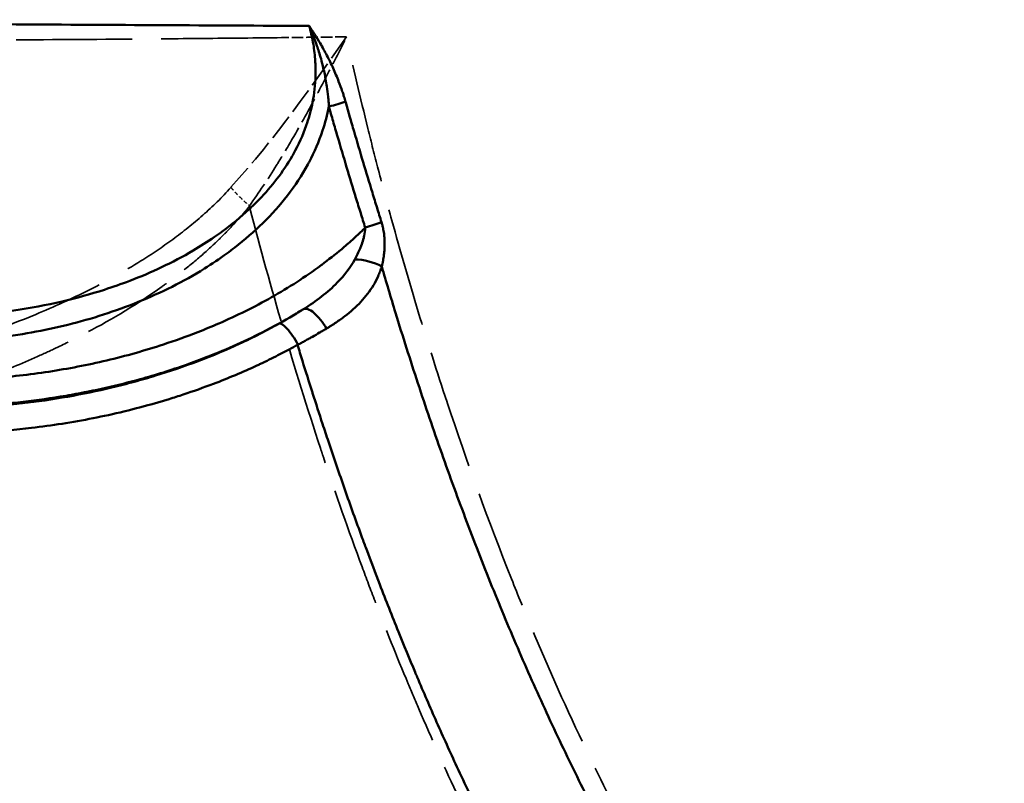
# Model space of a CAD drawing. Header units: millimetres. Extents: x 3278 to 6066, y 2420 to 4375.
# Tile 127 of 256: x 3602 to 3640, y 3336 to 3365. Entities that reach past the tile are written whole.
import ezdxf

# ---------------------------------------------------------------- set-up
doc = ezdxf.new("R2010")
doc.units = ezdxf.units.MM
doc.linetypes.add('DASHED', pattern=[0.2067, 0.1654, -0.0413])
doc.layers.add('Sichtbare tangentiale Kanten(DIN)', color=7, linetype='Continuous', lineweight=50)
doc.layers.add('Verdeckte tangentiale Kanten(DIN)', color=7, linetype='DASHED', lineweight=35)

msp = doc.modelspace()

# ---------------------------------------------------------------- linework, layer by layer
at = {"layer": 'Sichtbare tangentiale Kanten(DIN)'}
for centre, major_axis, ratio, start_param, end_param in [((3613.91, 3361.71), (0.961, 0.275), 0.028522, 4.704226, 5.434961), ((3615.313, 3357.034), (0.954, 0.3), 0.028301, 4.703491, 5.427809), ((3615.324, 3355.32), (-0.97, 0.243), 0.397822, 4.109887, 5.244996), ((3613.452, 3352.999), (-0.534, 0.845), 0.365855, 4.602288, 6.264432), ((3612.465, 3352.413), (-0.487, 0.874), 0.247875, 4.647278, 6.265147)]:
    msp.add_ellipse(centre, major_axis=major_axis, ratio=ratio, start_param=start_param, end_param=end_param, dxfattribs=at)
for points, knots in [([(3613.144, 3364.805), (3611.242, 3364.812), (3605.558, 3364.839), (3594.313, 3364.909), (3581.389, 3364.982), (3570.397, 3365.023), (3564.907, 3365.039), (3563.076, 3365.043)], [0, 0, 0, 0, 0.11111, 0.333329, 0.666663, 0.888888, 1, 1, 1, 1]), ([(3613.144, 3364.805), (3613.174, 3364.7), (3613.202, 3364.595), (3613.228, 3364.489), (3613.253, 3364.383), (3613.275, 3364.277), (3613.294, 3364.169), (3613.332, 3363.955), (3613.36, 3363.739), (3613.376, 3363.522), (3613.382, 3363.441), (3613.387, 3363.359), (3613.39, 3363.277), (3613.403, 3362.925), (3613.387, 3362.571), (3613.341, 3362.222), (3613.32, 3362.06), (3613.291, 3361.898), (3613.257, 3361.737), (3613.2, 3361.473), (3613.126, 3361.212), (3613.037, 3360.955), (3612.903, 3360.575), (3612.735, 3360.207), (3612.538, 3359.853), (3612.521, 3359.824), (3612.504, 3359.794), (3612.487, 3359.765), (3612.137, 3359.157), (3611.702, 3358.597), (3611.208, 3358.086), (3611.084, 3357.958), (3610.956, 3357.832), (3610.824, 3357.71), (3610.497, 3357.406), (3610.15, 3357.121), (3609.787, 3356.855), (3609.687, 3356.783), (3609.587, 3356.711), (3609.485, 3356.641), (3609.216, 3356.456), (3608.94, 3356.28), (3608.657, 3356.114), (3608.262, 3355.881), (3607.855, 3355.667), (3607.439, 3355.47), (3607.036, 3355.279), (3606.624, 3355.105), (3606.206, 3354.945), (3605.884, 3354.822), (3605.558, 3354.708), (3605.229, 3354.602), (3604.69, 3354.429), (3604.144, 3354.279), (3603.591, 3354.15), (3602.978, 3354.007), (3602.357, 3353.891), (3601.732, 3353.799), (3601.451, 3353.758), (3601.169, 3353.722), (3600.886, 3353.691), (3600.431, 3353.641), (3599.974, 3353.604), (3599.516, 3353.579), (3599.058, 3353.554), (3598.599, 3353.542), (3598.141, 3353.543)], [0.000722, 0.000722, 0.000722, 0.000722, 0.336302, 0.336302, 0.336302, 0.672661, 0.672661, 0.672661, 1.345495, 1.345495, 1.345495, 1.599596, 1.599596, 1.599596, 2.690912, 2.690912, 2.690912, 3.199191, 3.199191, 3.199191, 4.036118, 4.036118, 4.036118, 5.27774, 5.27774, 5.27774, 5.381943, 5.381943, 5.381943, 7.532291, 7.532291, 7.532291, 8.072576, 8.072576, 8.072576, 9.418359, 9.418359, 9.418359, 9.786843, 9.786843, 9.786843, 10.763712, 10.763712, 10.763712, 12.131094, 12.131094, 12.131094, 13.454675, 13.454675, 13.454675, 14.475346, 14.475346, 14.475346, 16.145699, 16.145699, 16.145699, 18.001561, 18.001561, 18.001561, 18.836985, 18.836985, 18.836985, 20.182986, 20.182986, 20.182986, 21.527756, 21.527756, 21.527756, 21.527756]), ([(3613.91, 3361.681), (3613.908, 3361.713), (3613.907, 3361.745), (3613.904, 3361.777), (3613.902, 3361.809), (3613.9, 3361.841), (3613.898, 3361.873), (3613.893, 3361.937), (3613.887, 3362.002), (3613.88, 3362.066), (3613.867, 3362.196), (3613.851, 3362.326), (3613.832, 3362.455), (3613.817, 3362.554), (3613.801, 3362.653), (3613.783, 3362.752), (3613.753, 3362.916), (3613.718, 3363.08), (3613.678, 3363.242), (3613.632, 3363.432), (3613.58, 3363.62), (3613.522, 3363.805), (3613.499, 3363.881), (3613.474, 3363.956), (3613.449, 3364.03), (3613.404, 3364.161), (3613.357, 3364.291), (3613.306, 3364.42), (3613.281, 3364.485), (3613.255, 3364.55), (3613.228, 3364.614), (3613.201, 3364.678), (3613.172, 3364.742), (3613.144, 3364.805)], [0, 0, 0, 0, 0.029758, 0.029758, 0.029758, 0.0596, 0.0596, 0.0596, 0.119547, 0.119547, 0.119547, 0.240545, 0.240545, 0.240545, 0.333333, 0.333333, 0.333333, 0.486917, 0.486917, 0.486917, 0.666667, 0.666667, 0.666667, 0.739784, 0.739784, 0.739784, 0.869216, 0.869216, 0.869216, 0.934485, 0.934485, 0.934485, 1, 1, 1, 1]), ([(3614.552, 3361.872), (3614.542, 3361.905), (3614.533, 3361.939), (3614.523, 3361.972), (3614.513, 3362.005), (3614.503, 3362.038), (3614.492, 3362.071), (3614.476, 3362.123), (3614.46, 3362.174), (3614.443, 3362.225), (3614.438, 3362.24), (3614.433, 3362.255), (3614.428, 3362.269), (3614.384, 3362.401), (3614.337, 3362.531), (3614.287, 3362.659), (3614.254, 3362.745), (3614.219, 3362.83), (3614.184, 3362.915), (3614.113, 3363.084), (3614.037, 3363.25), (3613.958, 3363.414), (3613.878, 3363.577), (3613.794, 3363.738), (3613.707, 3363.896), (3613.663, 3363.975), (3613.618, 3364.053), (3613.573, 3364.13), (3613.505, 3364.246), (3613.435, 3364.36), (3613.363, 3364.473), (3613.355, 3364.485), (3613.347, 3364.498), (3613.339, 3364.511), (3613.311, 3364.554), (3613.283, 3364.597), (3613.255, 3364.64), (3613.218, 3364.695), (3613.181, 3364.751), (3613.144, 3364.805)], [0.0000006, 0.0000006, 0.0000006, 0.0000006, 0.0312748, 0.0312748, 0.0312748, 0.0625558, 0.0625558, 0.0625558, 0.1110713, 0.1110713, 0.1110713, 0.125092, 0.125092, 0.125092, 0.2499921, 0.2499921, 0.2499921, 0.3332138, 0.3332138, 0.3332138, 0.4997268, 0.4997268, 0.4997268, 0.6665532, 0.6665532, 0.6665532, 0.7497643, 0.7497643, 0.7497643, 0.8748682, 0.8748682, 0.8748682, 0.8888511, 0.8888511, 0.8888511, 0.9374327, 0.9374327, 0.9374327, 1, 1, 1, 1]), ([(3615.945, 3357.21), (3615.887, 3357.396), (3615.829, 3357.581), (3615.772, 3357.767), (3615.711, 3357.963), (3615.65, 3358.159), (3615.59, 3358.356), (3615.47, 3358.749), (3615.351, 3359.142), (3615.233, 3359.536), (3615.116, 3359.93), (3614.999, 3360.324), (3614.884, 3360.718), (3614.827, 3360.916), (3614.769, 3361.113), (3614.712, 3361.311), (3614.659, 3361.498), (3614.605, 3361.685), (3614.552, 3361.872)], [0, 0, 0, 0, 0.119851, 0.119851, 0.119851, 0.246535, 0.246535, 0.246535, 0.499907, 0.499907, 0.499907, 0.753304, 0.753304, 0.753304, 0.880019, 0.880019, 0.880019, 1, 1, 1, 1]), ([(3598.141, 3352.574), (3598.616, 3352.574), (3599.092, 3352.588), (3599.568, 3352.615), (3600.044, 3352.642), (3600.52, 3352.684), (3600.995, 3352.739), (3601.944, 3352.85), (3602.888, 3353.018), (3603.817, 3353.248), (3604.744, 3353.478), (3605.655, 3353.77), (3606.538, 3354.128), (3607.424, 3354.488), (3608.283, 3354.913), (3609.095, 3355.419), (3609.39, 3355.602), (3609.678, 3355.796), (3609.959, 3356.001), (3610.065, 3356.078), (3610.17, 3356.157), (3610.274, 3356.237), (3610.653, 3356.531), (3611.016, 3356.844), (3611.358, 3357.18), (3612.039, 3357.849), (3612.637, 3358.606), (3613.092, 3359.441), (3613.11, 3359.474), (3613.127, 3359.506), (3613.144, 3359.539), (3613.349, 3359.928), (3613.523, 3360.334), (3613.663, 3360.753), (3613.764, 3361.057), (3613.848, 3361.367), (3613.91, 3361.681)], [0, 0, 0, 0, 1.434001, 1.434001, 1.434001, 2.867574, 2.867574, 2.867574, 5.731256, 5.731256, 5.731256, 8.590215, 8.590215, 8.590215, 11.459872, 11.459872, 11.459872, 12.499709, 12.499709, 12.499709, 12.892457, 12.892457, 12.892457, 14.329605, 14.329605, 14.329605, 17.18931, 17.18931, 17.18931, 17.30022, 17.30022, 17.30022, 18.622093, 18.622093, 18.622093, 19.581969, 19.581969, 19.581969, 19.581969]), ([(3613.91, 3361.681), (3613.963, 3361.493), (3614.017, 3361.306), (3614.071, 3361.119), (3614.129, 3360.92), (3614.186, 3360.722), (3614.244, 3360.525), (3614.36, 3360.129), (3614.477, 3359.733), (3614.596, 3359.338), (3614.714, 3358.943), (3614.834, 3358.548), (3614.955, 3358.154), (3615.016, 3357.957), (3615.077, 3357.76), (3615.138, 3357.563), (3615.196, 3357.377), (3615.254, 3357.19), (3615.313, 3357.004)], [10.195786, 10.195786, 10.195786, 10.195786, 10.780721, 10.780721, 10.780721, 11.399623, 11.399623, 11.399623, 12.637423, 12.637423, 12.637423, 13.875217, 13.875217, 13.875217, 14.494114, 14.494114, 14.494114, 15.080055, 15.080055, 15.080055, 15.080055]), ([(3598.537, 3351.097), (3598.632, 3351.097), (3598.726, 3351.097), (3598.821, 3351.097), (3598.915, 3351.098), (3599.01, 3351.099), (3599.105, 3351.101), (3599.294, 3351.104), (3599.483, 3351.109), (3599.673, 3351.115), (3600.051, 3351.129), (3600.43, 3351.149), (3600.809, 3351.177), (3601.567, 3351.232), (3602.323, 3351.317), (3603.076, 3351.432), (3603.828, 3351.546), (3604.577, 3351.691), (3605.318, 3351.866), (3606.058, 3352.042), (3606.792, 3352.248), (3607.515, 3352.486), (3607.961, 3352.632), (3608.404, 3352.791), (3608.841, 3352.962), (3609.113, 3353.068), (3609.382, 3353.179), (3609.65, 3353.295), (3610.348, 3353.598), (3611.032, 3353.935), (3611.693, 3354.309), (3612.355, 3354.683), (3612.994, 3355.094), (3613.605, 3355.546), (3613.647, 3355.577), (3613.689, 3355.609), (3613.731, 3355.64), (3613.992, 3355.837), (3614.249, 3356.042), (3614.498, 3356.255), (3614.643, 3356.378), (3614.786, 3356.504), (3614.926, 3356.633), (3614.996, 3356.697), (3615.065, 3356.762), (3615.133, 3356.828), (3615.194, 3356.886), (3615.254, 3356.945), (3615.313, 3357.004)], [0, 0, 0, 0, 0.285159, 0.285159, 0.285159, 0.570351, 0.570351, 0.570351, 1.14081, 1.14081, 1.14081, 2.281862, 2.281862, 2.281862, 4.563431, 4.563431, 4.563431, 6.843965, 6.843965, 6.843965, 9.123781, 9.123781, 9.123781, 10.530266, 10.530266, 10.530266, 11.404391, 11.404391, 11.404391, 13.685834, 13.685834, 13.685834, 15.965781, 15.965781, 15.965781, 16.122735, 16.122735, 16.122735, 17.106198, 17.106198, 17.106198, 17.676353, 17.676353, 17.676353, 17.961452, 17.961452, 17.961452, 18.21325, 18.21325, 18.21325, 18.21325]), ([(3614.914, 3355.776), (3614.99, 3355.912), (3615.058, 3356.051), (3615.116, 3356.193), (3615.136, 3356.241), (3615.155, 3356.29), (3615.173, 3356.338), (3615.175, 3356.344), (3615.177, 3356.349), (3615.179, 3356.355), (3615.209, 3356.439), (3615.235, 3356.524), (3615.256, 3356.607), (3615.262, 3356.632), (3615.268, 3356.657), (3615.273, 3356.681), (3615.297, 3356.792), (3615.311, 3356.901), (3615.313, 3357.004)], [2.173764, 2.173764, 2.173764, 2.173764, 2.646523, 2.646523, 2.646523, 2.807216, 2.807216, 2.807216, 2.82591, 2.82591, 2.82591, 3.104324, 3.104324, 3.104324, 3.186992, 3.186992, 3.186992, 3.562066, 3.562066, 3.562066, 3.562066]), ([(3615.953, 3355.501), (3615.954, 3355.505), (3615.956, 3355.51), (3615.957, 3355.514), (3615.961, 3355.531), (3615.965, 3355.549), (3615.969, 3355.566), (3615.977, 3355.6), (3615.985, 3355.634), (3615.992, 3355.669), (3615.992, 3355.673), (3615.993, 3355.676), (3615.994, 3355.68), (3616.007, 3355.746), (3616.018, 3355.813), (3616.028, 3355.88), (3616.036, 3355.936), (3616.043, 3355.993), (3616.048, 3356.05), (3616.057, 3356.138), (3616.062, 3356.228), (3616.064, 3356.318), (3616.066, 3356.42), (3616.063, 3356.524), (3616.055, 3356.628), (3616.051, 3356.674), (3616.047, 3356.72), (3616.041, 3356.767), (3616.031, 3356.841), (3616.019, 3356.916), (3616.003, 3356.99), (3616.001, 3357), (3615.999, 3357.009), (3615.997, 3357.019), (3615.991, 3357.046), (3615.984, 3357.074), (3615.977, 3357.101), (3615.972, 3357.119), (3615.967, 3357.137), (3615.962, 3357.156), (3615.957, 3357.174), (3615.951, 3357.192), (3615.945, 3357.21)], [0, 0, 0, 0, 0.0086379, 0.0086379, 0.0086379, 0.0406886, 0.0406886, 0.0406886, 0.104773, 0.104773, 0.104773, 0.111247, 0.111247, 0.111247, 0.2328767, 0.2328767, 0.2328767, 0.3337409, 0.3337409, 0.3337409, 0.4899498, 0.4899498, 0.4899498, 0.6671404, 0.6671404, 0.6671404, 0.7457679, 0.7457679, 0.7457679, 0.8726298, 0.8726298, 0.8726298, 0.8890468, 0.8890468, 0.8890468, 0.9362285, 0.9362285, 0.9362285, 0.968103, 0.968103, 0.968103, 0.9999992, 0.9999992, 0.9999992, 0.9999992]), ([(3614.914, 3355.776), (3614.736, 3355.456), (3614.347, 3354.948), (3613.639, 3354.325), (3613.171, 3354.003), (3612.925, 3353.849)], [0.000053, 0.000053, 0.000053, 0.000053, 1.221698, 2.057512, 2.893326, 2.893326, 2.893326, 2.893326]), ([(3613.818, 3353.1), (3613.849, 3353.119), (3613.881, 3353.138), (3613.911, 3353.157), (3613.942, 3353.176), (3613.973, 3353.195), (3614.004, 3353.214), (3614.065, 3353.253), (3614.125, 3353.292), (3614.185, 3353.332), (3614.304, 3353.412), (3614.419, 3353.495), (3614.53, 3353.58), (3614.753, 3353.751), (3614.959, 3353.935), (3615.144, 3354.134), (3615.237, 3354.233), (3615.324, 3354.336), (3615.405, 3354.443), (3615.486, 3354.55), (3615.561, 3354.66), (3615.63, 3354.774), (3615.698, 3354.888), (3615.76, 3355.006), (3615.814, 3355.127), (3615.841, 3355.187), (3615.866, 3355.249), (3615.889, 3355.311), (3615.901, 3355.342), (3615.912, 3355.374), (3615.923, 3355.405), (3615.933, 3355.437), (3615.943, 3355.469), (3615.953, 3355.501)], [0.00002, 0.00002, 0.00002, 0.00002, 0.115435, 0.115435, 0.115435, 0.230886, 0.230886, 0.230886, 0.461799, 0.461799, 0.461799, 0.923477, 0.923477, 0.923477, 1.845665, 1.845665, 1.845665, 2.3071, 2.3071, 2.3071, 2.768498, 2.768498, 2.768498, 3.230055, 3.230055, 3.230055, 3.460768, 3.460768, 3.460768, 3.57607, 3.57607, 3.57607, 3.691331, 3.691331, 3.691331, 3.691331]), ([(3633.133, 3320.356), (3633.111, 3320.383), (3632.662, 3320.961), (3631.787, 3322.114), (3630.443, 3323.976), (3629.037, 3326.041), (3627.588, 3328.328), (3626.207, 3330.664), (3624.893, 3333.045), (3623.644, 3335.468), (3622.459, 3337.93), (3621.336, 3340.429), (3620.261, 3342.988), (3619.237, 3345.605), (3618.261, 3348.279), (3617.342, 3350.98), (3616.576, 3353.389), (3616.126, 3354.903), (3615.953, 3355.501)], [-1.938536, -1.938536, -1.938536, -1.938536, -1.824716, 0.427917, 2.651543, 5.529891, 8.408239, 11.286586, 14.164934, 17.043282, 19.92163, 22.799978, 25.678326, 28.650349, 31.622373, 34.594396, 37.56642, 39.507368, 39.507368, 39.507368, 39.507368]), ([(3612.924, 3353.848), (3612.573, 3353.63), (3612.216, 3353.423), (3611.854, 3353.227), (3611.727, 3353.158), (3611.599, 3353.09), (3611.471, 3353.024), (3610.733, 3352.642), (3609.975, 3352.302), (3609.205, 3352.001), (3608.937, 3351.897), (3608.668, 3351.797), (3608.398, 3351.702), (3607.808, 3351.493), (3607.211, 3351.307), (3606.609, 3351.14), (3605.732, 3350.898), (3604.845, 3350.698), (3603.951, 3350.54), (3603.813, 3350.516), (3603.675, 3350.492), (3603.537, 3350.47), (3602.435, 3350.29), (3601.324, 3350.171), (3600.21, 3350.112), (3599.653, 3350.082), (3599.095, 3350.067), (3598.537, 3350.067)], [14.770392, 14.770392, 14.770392, 14.770392, 16.024574, 16.024574, 16.024574, 16.464907, 16.464907, 16.464907, 19.001313, 19.001313, 19.001313, 19.881487, 19.881487, 19.881487, 21.803818, 21.803818, 21.803818, 24.606324, 24.606324, 24.606324, 25.038146, 25.038146, 25.038146, 28.486573, 28.486573, 28.486573, 30.211335, 30.211335, 30.211335, 30.211335]), ([(3612.916, 3353.843), (3612.733, 3353.728), (3612.426, 3353.541), (3612.107, 3353.359), (3611.982, 3353.289)], [0.010282, 0.010282, 0.010282, 0.010282, 0.741285, 1.207583, 1.207583, 1.207583, 1.207583]), ([(3611.982, 3353.289), (3611.928, 3353.259), (3611.875, 3353.229), (3611.821, 3353.2), (3611.758, 3353.165), (3611.694, 3353.131), (3611.63, 3353.097), (3611.503, 3353.029), (3611.374, 3352.962), (3611.245, 3352.896), (3610.987, 3352.765), (3610.726, 3352.638), (3610.463, 3352.517), (3609.945, 3352.277), (3609.417, 3352.056), (3608.882, 3351.853), (3608.873, 3351.849), (3608.864, 3351.846), (3608.854, 3351.842), (3608.31, 3351.636), (3607.758, 3351.448), (3607.2, 3351.278), (3606.928, 3351.195), (3606.655, 3351.116), (3606.38, 3351.041), (3606.091, 3350.962), (3605.801, 3350.888), (3605.509, 3350.819), (3604.946, 3350.684), (3604.377, 3350.567), (3603.805, 3350.465), (3603.224, 3350.362), (3602.639, 3350.277), (3602.051, 3350.208), (3601.469, 3350.139), (3600.884, 3350.087), (3600.298, 3350.052), (3600.005, 3350.034), (3599.712, 3350.02), (3599.418, 3350.011), (3599.271, 3350.006), (3599.125, 3350.002), (3598.978, 3350), (3598.904, 3349.998), (3598.831, 3349.997), (3598.758, 3349.996), (3598.684, 3349.996), (3598.611, 3349.995), (3598.537, 3349.995)], [1.498887, 1.498887, 1.498887, 1.498887, 1.696713, 1.696713, 1.696713, 1.930859, 1.930859, 1.930859, 2.399137, 2.399137, 2.399137, 3.335709, 3.335709, 3.335709, 5.17761, 5.17761, 5.17761, 5.208935, 5.208935, 5.208935, 7.082089, 7.082089, 7.082089, 7.995223, 7.995223, 7.995223, 8.955325, 8.955325, 8.955325, 10.812836, 10.812836, 10.812836, 12.701436, 12.701436, 12.701436, 14.574757, 14.574757, 14.574757, 15.511425, 15.511425, 15.511425, 15.979751, 15.979751, 15.979751, 16.213909, 16.213909, 16.213909, 16.448063, 16.448063, 16.448063, 16.448063]), ([(3612.712, 3352.476), (3612.76, 3352.502), (3612.808, 3352.527), (3612.855, 3352.553), (3612.902, 3352.578), (3612.949, 3352.604), (3612.996, 3352.63), (3613.047, 3352.658), (3613.098, 3352.686), (3613.149, 3352.714), (3613.191, 3352.737), (3613.233, 3352.761), (3613.275, 3352.785), (3613.367, 3352.837), (3613.459, 3352.889), (3613.549, 3352.942), (3613.594, 3352.968), (3613.639, 3352.994), (3613.684, 3353.021), (3613.729, 3353.047), (3613.774, 3353.074), (3613.818, 3353.1)], [0, 0, 0, 0, 0.167002, 0.167002, 0.167002, 0.334004, 0.334004, 0.334004, 0.515887, 0.515887, 0.515887, 0.668001, 0.668001, 0.668001, 1.001992, 1.001992, 1.001992, 1.168996, 1.168996, 1.168996, 1.336006, 1.336006, 1.336006, 1.336006]), ([(3612.697, 3352.469), (3612.646, 3352.44), (3612.594, 3352.411), (3612.543, 3352.383), (3612.476, 3352.347), (3612.41, 3352.311), (3612.343, 3352.275), (3612.209, 3352.204), (3612.075, 3352.134), (3611.94, 3352.065), (3611.718, 3351.951), (3611.493, 3351.842), (3611.267, 3351.735), (3611.219, 3351.713), (3611.171, 3351.69), (3611.123, 3351.668), (3610.574, 3351.413), (3610.015, 3351.179), (3609.448, 3350.963), (3609.061, 3350.816), (3608.671, 3350.677), (3608.278, 3350.547), (3608.096, 3350.487), (3607.914, 3350.429), (3607.732, 3350.373), (3607.153, 3350.195), (3606.57, 3350.035), (3605.981, 3349.893), (3605.191, 3349.703), (3604.394, 3349.545), (3603.59, 3349.419), (3603.197, 3349.358), (3602.802, 3349.304), (3602.406, 3349.257), (3601.804, 3349.186), (3601.201, 3349.132), (3600.596, 3349.095), (3600.527, 3349.091), (3600.457, 3349.087), (3600.388, 3349.083), (3600.155, 3349.07), (3599.921, 3349.06), (3599.688, 3349.052), (3599.536, 3349.047), (3599.385, 3349.043), (3599.233, 3349.04), (3599.158, 3349.039), (3599.082, 3349.037), (3599.006, 3349.036), (3598.931, 3349.035), (3598.855, 3349.035), (3598.779, 3349.034)], [0, 0, 0, 0, 0.012214, 0.012214, 0.012214, 0.027914, 0.027914, 0.027914, 0.059314, 0.059314, 0.059314, 0.111078, 0.111078, 0.111078, 0.12209, 0.12209, 0.12209, 0.247496, 0.247496, 0.247496, 0.333235, 0.333235, 0.333235, 0.372805, 0.372805, 0.372805, 0.498205, 0.498205, 0.498205, 0.666589, 0.666589, 0.666589, 0.749057, 0.749057, 0.749057, 0.874504, 0.874504, 0.874504, 0.888863, 0.888863, 0.888863, 0.937253, 0.937253, 0.937253, 0.968629, 0.968629, 0.968629, 0.984315, 0.984315, 0.984315, 1, 1, 1, 1]), ([(3612.698, 3352.468), (3612.76, 3352.263), (3612.823, 3352.057), (3612.886, 3351.852), (3613.012, 3351.444), (3613.14, 3351.036), (3613.27, 3350.629), (3613.274, 3350.618), (3613.278, 3350.606), (3613.281, 3350.595), (3613.408, 3350.199), (3613.536, 3349.804), (3613.665, 3349.409), (3613.74, 3349.183), (3613.815, 3348.956), (3613.891, 3348.73), (3614.098, 3348.11), (3614.31, 3347.492), (3614.526, 3346.875), (3614.742, 3346.258), (3614.963, 3345.643), (3615.189, 3345.03), (3615.245, 3344.877), (3615.302, 3344.723), (3615.359, 3344.57), (3615.529, 3344.111), (3615.703, 3343.653), (3615.879, 3343.196), (3616.114, 3342.587), (3616.354, 3341.98), (3616.598, 3341.374), (3616.81, 3340.851), (3617.025, 3340.329), (3617.244, 3339.808), (3617.271, 3339.746), (3617.297, 3339.684), (3617.323, 3339.622), (3617.569, 3339.04), (3617.82, 3338.46), (3618.076, 3337.882), (3618.332, 3337.304), (3618.593, 3336.729), (3618.858, 3336.156), (3619.016, 3335.816), (3619.175, 3335.476), (3619.336, 3335.138), (3619.446, 3334.906), (3619.557, 3334.675), (3619.669, 3334.444), (3620.22, 3333.308), (3620.79, 3332.182), (3621.381, 3331.068), (3621.468, 3330.904), (3621.555, 3330.741), (3621.642, 3330.578), (3621.853, 3330.186), (3622.067, 3329.795), (3622.283, 3329.406), (3622.589, 3328.854), (3622.9, 3328.306), (3623.216, 3327.762), (3623.53, 3327.221), (3623.849, 3326.683), (3624.174, 3326.148), (3624.176, 3326.145), (3624.178, 3326.141), (3624.18, 3326.137), (3624.507, 3325.599), (3624.839, 3325.064), (3625.177, 3324.533), (3625.515, 3324.002), (3625.858, 3323.475), (3626.206, 3322.951), (3626.448, 3322.588), (3626.693, 3322.226), (3626.94, 3321.866), (3627.049, 3321.707), (3627.159, 3321.549), (3627.269, 3321.391)], [0.000129, 0.000129, 0.000129, 0.000129, 0.649547, 0.649547, 0.649547, 1.944831, 1.944831, 1.944831, 1.981349, 1.981349, 1.981349, 3.240076, 3.240076, 3.240076, 3.962698, 3.962698, 3.962698, 5.944047, 5.944047, 5.944047, 7.925396, 7.925396, 7.925396, 8.421131, 8.421131, 8.421131, 9.906745, 9.906745, 9.906745, 11.888094, 11.888094, 11.888094, 13.60217, 13.60217, 13.60217, 13.806993, 13.806993, 13.806993, 15.725891, 15.725891, 15.725891, 17.64479, 17.64479, 17.64479, 18.783211, 18.783211, 18.783211, 19.563688, 19.563688, 19.563688, 23.401486, 23.401486, 23.401486, 23.964249, 23.964249, 23.964249, 25.320384, 25.320384, 25.320384, 27.239283, 27.239283, 27.239283, 29.145289, 29.145289, 29.145289, 29.158181, 29.158181, 29.158181, 31.07708, 31.07708, 31.07708, 32.995979, 32.995979, 32.995979, 34.326329, 34.326329, 34.326329, 34.914909, 34.914909, 34.914909, 34.914909])]:
    msp.add_open_spline(points, degree=3, knots=knots, dxfattribs=at)
msp.add_open_spline([(3613.144, 3364.805), (3613.144, 3364.805), (3613.144, 3364.805), (3613.144, 3364.805)], degree=3, dxfattribs=at)
at = {"layer": 'Verdeckte tangentiale Kanten(DIN)', "ltscale": 2.717522}
msp.add_ellipse((4137.492, 3699.297), major_axis=(-835.105, -235.832), ratio=0.284962, start_param=0.812371, end_param=0.816481, dxfattribs=at)
at = {"layer": 'Verdeckte tangentiale Kanten(DIN)'}
for points in [[(3613.144, 3364.805), (3613.144, 3364.805), (3613.144, 3364.805), (3613.144, 3364.805)], [(3614.914, 3355.776), (3614.914, 3355.776), (3614.914, 3355.776), (3614.914, 3355.776)]]:
    msp.add_open_spline(points, degree=3, dxfattribs=at)
at = {"layer": 'Verdeckte tangentiale Kanten(DIN)', "ltscale": 0.000203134}
msp.add_open_spline([(3613.144, 3364.805), (3613.144, 3364.805), (3613.144, 3364.805), (3613.144, 3364.805)], degree=3, dxfattribs=at)
at = {"layer": 'Verdeckte tangentiale Kanten(DIN)', "ltscale": 27.133974}
msp.add_open_spline([(3611.908, 3364.348), (3611.657, 3364.345), (3611.407, 3364.342), (3611.156, 3364.339), (3610.127, 3364.328), (3609.101, 3364.318), (3608.076, 3364.308), (3607.953, 3364.307), (3607.83, 3364.306), (3607.707, 3364.305), (3605.86, 3364.289), (3604.019, 3364.276), (3602.183, 3364.265), (3601.738, 3364.263), (3601.294, 3364.26), (3600.85, 3364.258), (3599.332, 3364.249), (3597.817, 3364.243), (3596.306, 3364.237), (3595.551, 3364.234), (3594.796, 3364.231), (3594.042, 3364.228), (3592.841, 3364.223), (3591.642, 3364.219), (3590.445, 3364.215), (3589.387, 3364.211), (3588.332, 3364.208), (3587.277, 3364.204), (3586.627, 3364.201), (3585.977, 3364.198), (3585.328, 3364.196), (3583.73, 3364.189), (3582.133, 3364.182), (3580.536, 3364.174), (3580.007, 3364.172), (3579.478, 3364.169), (3578.95, 3364.166), (3577.232, 3364.158), (3575.515, 3364.149), (3573.799, 3364.139), (3573.39, 3364.136), (3572.982, 3364.133), (3572.574, 3364.131), (3571.046, 3364.12), (3569.519, 3364.108), (3567.991, 3364.094), (3567.684, 3364.091), (3567.377, 3364.088), (3567.07, 3364.085), (3565.949, 3364.074), (3564.827, 3364.061), (3563.706, 3364.046), (3563.607, 3364.045), (3563.508, 3364.043), (3563.41, 3364.042), (3562.395, 3364.028), (3561.38, 3364.013), (3560.365, 3363.997)], degree=3, knots=[-29.120431, -29.120431, -29.120431, -29.120431, -28.111844, -28.111844, -28.111844, -23.971121, -23.971121, -23.971121, -23.47453, -23.47453, -23.47453, -16.008276, -16.008276, -16.008276, -14.199768, -14.199768, -14.199768, -8.016418, -8.016418, -8.016418, -4.925514, -4.925514, -4.925514, 0, 0, 0, 4.349381, 4.349381, 4.349381, 7.029678, 7.029678, 7.029678, 13.624114, 13.624114, 13.624114, 15.807465, 15.807465, 15.807465, 22.898752, 22.898752, 22.898752, 24.585251, 24.585251, 24.585251, 30.903163, 30.903163, 30.903163, 32.173325, 32.173325, 32.173325, 36.810668, 36.810668, 36.810668, 37.21912, 37.21912, 37.21912, 41.414882, 41.414882, 41.414882, 41.414882], dxfattribs=at)
at = {"layer": 'Verdeckte tangentiale Kanten(DIN)', "ltscale": 6.16006}
msp.add_open_spline([(3614.594, 3364.381), (3613.297, 3362.555), (3611.872, 3360.479), (3610.117, 3358.562)], degree=3, dxfattribs=at)
at = {"layer": 'Verdeckte tangentiale Kanten(DIN)', "ltscale": 6.165823}
msp.add_open_spline([(3610.834, 3357.843), (3611.206, 3358.361), (3611.555, 3358.887), (3611.886, 3359.417), (3612, 3359.599), (3612.112, 3359.783), (3612.222, 3359.966), (3612.443, 3360.335), (3612.656, 3360.706), (3612.863, 3361.076), (3613.178, 3361.639), (3613.478, 3362.201), (3613.766, 3362.755), (3614.053, 3363.306), (3614.328, 3363.85), (3614.594, 3364.381)], degree=3, knots=[0, 0, 0, 0, 0.240937, 0.240937, 0.240937, 0.324039, 0.324039, 0.324039, 0.49144, 0.49144, 0.49144, 0.746467, 0.746467, 0.746467, 1, 1, 1, 1], dxfattribs=at)
at = {"layer": 'Verdeckte tangentiale Kanten(DIN)', "ltscale": 27.87421}
msp.add_open_spline([(3640.026, 3313.559), (3639.849, 3313.743), (3639.672, 3313.928), (3639.496, 3314.114), (3638.869, 3314.776), (3638.25, 3315.449), (3637.64, 3316.132), (3637.086, 3316.751), (3636.54, 3317.378), (3636.003, 3318.012), (3635.774, 3318.283), (3635.546, 3318.554), (3635.321, 3318.827), (3634.564, 3319.741), (3633.826, 3320.671), (3633.108, 3321.614), (3632.982, 3321.78), (3632.856, 3321.947), (3632.73, 3322.114), (3632.145, 3322.895), (3631.574, 3323.686), (3631.017, 3324.485), (3630.341, 3325.456), (3629.686, 3326.442), (3629.05, 3327.44), (3629.035, 3327.464), (3629.019, 3327.489), (3629.004, 3327.513), (3628.385, 3328.488), (3627.785, 3329.477), (3627.204, 3330.478), (3626.685, 3331.374), (3626.181, 3332.28), (3625.691, 3333.196), (3625.058, 3334.382), (3624.449, 3335.585), (3623.863, 3336.804), (3623.12, 3338.353), (3622.414, 3339.927), (3621.745, 3341.521), (3621.481, 3342.151), (3621.222, 3342.783), (3620.969, 3343.419), (3620.077, 3345.658), (3619.252, 3347.934), (3618.483, 3350.242), (3618.481, 3350.248), (3618.479, 3350.253), (3618.477, 3350.259), (3618.092, 3351.416), (3617.721, 3352.58), (3617.365, 3353.751), (3617.009, 3354.922), (3616.668, 3356.099), (3616.343, 3357.281), (3616.162, 3357.939), (3615.986, 3358.598), (3615.815, 3359.258), (3615.679, 3359.784), (3615.546, 3360.31), (3615.416, 3360.837), (3615.126, 3362.015), (3614.852, 3363.196), (3614.594, 3364.381)], degree=3, knots=[-11.434686, -11.434686, -11.434686, -11.434686, -10.651142, -10.651142, -10.651142, -7.857181, -7.857181, -7.857181, -5.325571, -5.325571, -5.325571, -4.246796, -4.246796, -4.246796, -0.636537, -0.636537, -0.636537, 0, 0, 0, 2.973987, 2.973987, 2.973987, 6.584252, 6.584252, 6.584252, 6.671431, 6.671431, 6.671431, 10.19481, 10.19481, 10.19481, 13.342862, 13.342862, 13.342862, 17.415345, 17.415345, 17.415345, 22.591115, 22.591115, 22.591115, 24.636043, 24.636043, 24.636043, 31.839368, 31.839368, 31.839368, 31.856941, 31.856941, 31.856941, 35.468542, 35.468542, 35.468542, 39.078003, 39.078003, 39.078003, 41.087621, 41.087621, 41.087621, 42.687776, 42.687776, 42.687776, 46.266454, 46.266454, 46.266454, 46.266454], dxfattribs=at)
at = {"layer": 'Verdeckte tangentiale Kanten(DIN)', "ltscale": 30.793262}
msp.add_open_spline([(3610.12, 3358.558), (3609.782, 3358.177), (3609.061, 3357.473), (3607.886, 3356.533), (3606.436, 3355.556), (3604.671, 3354.573), (3602.129, 3353.417), (3599.009, 3352.312), (3595.434, 3351.387), (3591.928, 3350.734), (3587.389, 3350.164), (3583.957, 3350.021), (3581.67, 3350.046)], degree=3, knots=[6.858626, 6.858626, 6.858626, 6.858626, 8.487718, 10.054537, 11.621357, 13.993458, 16.365559, 20.288914, 24.212269, 27.709208, 31.206147, 38.200025, 38.200025, 38.200025, 38.200025], dxfattribs=at)
at = {"layer": 'Verdeckte tangentiale Kanten(DIN)', "ltscale": 0.858513}
msp.add_open_spline([(3610.12, 3358.558), (3610.166, 3358.504), (3610.217, 3358.446), (3610.271, 3358.388), (3610.325, 3358.329), (3610.383, 3358.269), (3610.444, 3358.208), (3610.504, 3358.148), (3610.568, 3358.086), (3610.634, 3358.024), (3610.699, 3357.964), (3610.766, 3357.903), (3610.834, 3357.843)], degree=3, knots=[0, 0, 0, 0, 0.25406, 0.25406, 0.25406, 0.505365, 0.505365, 0.505365, 0.755536, 0.755536, 0.755536, 1, 1, 1, 1], dxfattribs=at)
at = {"layer": 'Verdeckte tangentiale Kanten(DIN)', "ltscale": 21.343241}
msp.add_open_spline([(3610.836, 3357.835), (3610.791, 3357.779), (3610.746, 3357.723), (3610.7, 3357.668), (3610.646, 3357.603), (3610.591, 3357.538), (3610.536, 3357.474), (3610.425, 3357.347), (3610.312, 3357.221), (3610.197, 3357.097), (3610.07, 3356.961), (3609.94, 3356.827), (3609.808, 3356.695), (3609.701, 3356.588), (3609.593, 3356.483), (3609.483, 3356.38), (3609.239, 3356.149), (3608.988, 3355.926), (3608.731, 3355.709), (3608.475, 3355.494), (3608.212, 3355.285), (3607.946, 3355.083), (3607.785, 3354.961), (3607.622, 3354.842), (3607.458, 3354.724), (3606.531, 3354.062), (3605.557, 3353.475), (3604.554, 3352.946), (3604.206, 3352.762), (3603.854, 3352.585), (3603.5, 3352.415), (3603.251, 3352.295), (3603.001, 3352.179), (3602.75, 3352.066), (3602.14, 3351.791), (3601.523, 3351.533), (3600.899, 3351.291), (3600.355, 3351.081), (3599.806, 3350.882), (3599.253, 3350.696), (3598.538, 3350.455), (3597.817, 3350.233), (3597.091, 3350.028), (3596.346, 3349.819), (3595.596, 3349.627), (3594.842, 3349.452), (3594.292, 3349.325), (3593.739, 3349.207), (3593.185, 3349.097), (3592.24, 3348.91), (3591.29, 3348.748), (3590.336, 3348.612), (3589.964, 3348.558), (3589.591, 3348.509), (3589.218, 3348.463), (3588.074, 3348.323), (3586.925, 3348.217), (3585.774, 3348.145), (3585.587, 3348.133), (3585.4, 3348.122), (3585.212, 3348.112), (3584.542, 3348.077), (3583.872, 3348.052), (3583.201, 3348.039), (3583.04, 3348.036), (3582.879, 3348.033), (3582.718, 3348.031), (3582.544, 3348.029), (3582.369, 3348.028), (3582.195, 3348.027), (3582.027, 3348.026), (3581.86, 3348.026), (3581.692, 3348.027), (3581.524, 3348.028), (3581.356, 3348.029), (3581.189, 3348.031)], degree=3, knots=[0, 0, 0, 0, 0.006658, 0.006658, 0.006658, 0.014507, 0.014507, 0.014507, 0.03021, 0.03021, 0.03021, 0.047518, 0.047518, 0.047518, 0.061538, 0.061538, 0.061538, 0.092702, 0.092702, 0.092702, 0.123798, 0.123798, 0.123798, 0.142555, 0.142555, 0.142555, 0.24857, 0.24857, 0.24857, 0.285364, 0.285364, 0.285364, 0.311149, 0.311149, 0.311149, 0.37368, 0.37368, 0.37368, 0.428256, 0.428256, 0.428256, 0.498795, 0.498795, 0.498795, 0.57118, 0.57118, 0.57118, 0.624003, 0.624003, 0.624003, 0.714115, 0.714115, 0.714115, 0.749252, 0.749252, 0.749252, 0.857054, 0.857054, 0.857054, 0.87459, 0.87459, 0.87459, 0.937286, 0.937286, 0.937286, 0.952351, 0.952351, 0.952351, 0.968641, 0.968641, 0.968641, 0.984321, 0.984321, 0.984321, 1, 1, 1, 1], dxfattribs=at)
at = {"layer": 'Verdeckte tangentiale Kanten(DIN)', "ltscale": 27.827564}
msp.add_open_spline([(3610.834, 3357.836), (3610.842, 3357.834), (3610.849, 3357.782), (3610.857, 3357.754), (3611.257, 3356.202), (3611.684, 3354.664), (3612.134, 3353.131), (3612.592, 3351.573), (3613.074, 3350.019), (3613.582, 3348.477), (3613.621, 3348.361), (3613.659, 3348.245), (3613.697, 3348.13), (3614.172, 3346.705), (3614.67, 3345.289), (3615.192, 3343.884), (3615.357, 3343.441), (3615.524, 3342.998), (3615.694, 3342.557), (3616.106, 3341.486), (3616.532, 3340.422), (3616.974, 3339.365), (3617.109, 3339.042), (3617.246, 3338.72), (3617.384, 3338.399), (3617.883, 3337.234), (3618.402, 3336.079), (3618.941, 3334.933), (3619.628, 3333.472), (3620.349, 3332.027), (3621.103, 3330.601), (3621.453, 3329.94), (3621.811, 3329.283), (3622.176, 3328.63), (3622.568, 3327.928), (3622.968, 3327.232), (3623.377, 3326.542), (3624.168, 3325.208), (3624.99, 3323.894), (3625.847, 3322.603), (3626.704, 3321.312), (3627.596, 3320.045), (3628.516, 3318.804), (3628.517, 3318.802), (3628.518, 3318.802), (3628.519, 3318.802)], degree=3, knots=[92.192781, 92.192781, 92.192781, 92.192781, 92.282602, 92.282602, 92.282602, 97.132306, 97.132306, 97.132306, 102.064708, 102.064708, 102.064708, 102.434793, 102.434793, 102.434793, 106.99711, 106.99711, 106.99711, 108.43601, 108.43601, 108.43601, 111.929512, 111.929512, 111.929512, 112.996251, 112.996251, 112.996251, 116.861914, 116.861914, 116.861914, 121.794315, 121.794315, 121.794315, 124.082193, 124.082193, 124.082193, 126.538444, 126.538444, 126.538444, 131.282573, 131.282573, 131.282573, 136.026702, 136.026702, 136.026702, 136.03273, 136.03273, 136.03273, 136.03273], dxfattribs=at)
at = {"layer": 'Verdeckte tangentiale Kanten(DIN)', "ltscale": 0.007415}
msp.add_open_spline([(3612.924, 3353.848), (3612.921, 3353.846), (3612.919, 3353.845), (3612.916, 3353.843)], degree=3, dxfattribs=at)

doc.saveas('drawing.dxf')
